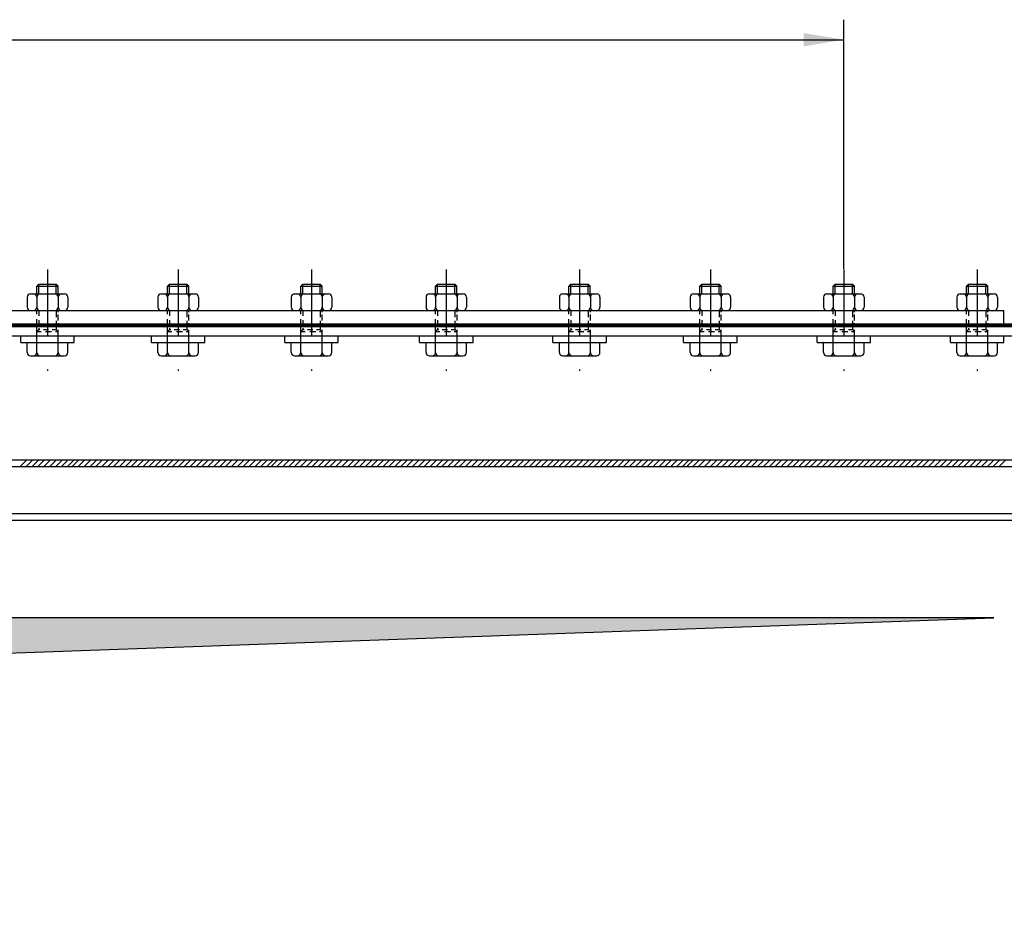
# Model space of a CAD drawing. Extents: x -672 to 590, y -425 to 416.
# Tile 28 of 31: x 143 to 217, y 136 to 203. Entities that reach past the tile are written whole.
import ezdxf

# ---------------------------------------------------------------- set-up
doc = ezdxf.new("R2010")
doc.units = 0
doc.header["$LTSCALE"] = 10
doc.header["$MEASUREMENT"] = 0
doc.linetypes.add('DASHDOT', pattern=[1, 0.5, -0.25, 0, -0.25])
doc.linetypes.add('HIDDEN2', pattern=[0.1875, 0.125, -0.0625])
doc.layers.get('0').update_dxf_attribs({"color": 4, "linetype": 'CONTINUOUS'})
for name, color, linetype in [('KANAL', 1, 'CONTINUOUS'), ('KOSMETYKA', 7, 'CONTINUOUS'), ('OSIE', 3, 'DASHDOT')]:
    doc.layers.add(name, color=color, linetype=linetype)

msp = doc.modelspace()

# ---------------------------------------------------------------- hatches: boundary and pattern name
at = {"layer": 'KANAL'}
msp.add_hatch(color=7, dxfattribs=at).paths.add_polyline_path([(-189.058119, 143.551004), (215.835239, 158.050178), (-203.744443, 158.050178), (-203.744443, -57.749964)])

# ---------------------------------------------------------------- linework, layer by layer
at = {"color": 6}
for p, q in [((144.079163, 182.903659), (144.229163, 183.053659)), ((144.079163, 182.903568), (145.679163, 182.903568)), ((144.229163, 183.053659), (145.529163, 183.053659)), ((145.679163, 182.903659), (145.529163, 183.053659)), ((153.879163, 182.903659), (154.029163, 183.053659)), ((153.879163, 182.903568), (155.479163, 182.903568)), ((154.029163, 183.053659), (155.329163, 183.053659)), ((155.479163, 182.903659), (155.329163, 183.053659)), ((163.879163, 182.903659), (164.029163, 183.053659)), ((163.879163, 182.903568), (165.479163, 182.903568)), ((164.029163, 183.053659), (165.329163, 183.053659)), ((165.479163, 182.903659), (165.329163, 183.053659)), ((173.979163, 182.903659), (174.129163, 183.053659)), ((173.979163, 182.903568), (175.579163, 182.903568)), ((174.129163, 183.053659), (175.429163, 183.053659)), ((175.579163, 182.903659), (175.429163, 183.053659)), ((183.979163, 182.903659), (184.129163, 183.053659)), ((183.979163, 182.903568), (185.579163, 182.903568)), ((184.129163, 183.053659), (185.429163, 183.053659)), ((185.579163, 182.903659), (185.429163, 183.053659)), ((193.779163, 182.903659), (193.929163, 183.053659)), ((193.779163, 182.903568), (195.379163, 182.903568)), ((193.929163, 183.053659), (195.229163, 183.053659)), ((195.379163, 182.903659), (195.229163, 183.053659)), ((203.779163, 182.903659), (203.929163, 183.053659)), ((203.779163, 182.903568), (205.379163, 182.903568)), ((203.929163, 183.053659), (205.229163, 183.053659)), ((205.379163, 182.903659), (205.229163, 183.053659)), ((213.779163, 182.903659), (213.929163, 183.053659)), ((213.779163, 182.903659), (213.929163, 183.053659)), ((213.779163, 182.903568), (215.379163, 182.903568)), ((213.779163, 182.903568), (215.379163, 182.903568)), ((213.929163, 183.053659), (215.229163, 183.053659)), ((213.929163, 183.053659), (215.229163, 183.053659)), ((215.379163, 182.903659), (215.229163, 183.053659)), ((215.379163, 182.903659), (215.229163, 183.053659)), ((144.079163, 179.509921), (144.229163, 179.659921)), ((145.679163, 179.509921), (145.529163, 179.659921)), ((153.879163, 179.509921), (154.029163, 179.659921)), ((155.479163, 179.509921), (155.329163, 179.659921)), ((163.879163, 179.509921), (164.029163, 179.659921)), ((165.479163, 179.509921), (165.329163, 179.659921)), ((173.979163, 179.509921), (174.129163, 179.659921)), ((175.579163, 179.509921), (175.429163, 179.659921)), ((183.979163, 179.509921), (184.129163, 179.659921)), ((185.579163, 179.509921), (185.429163, 179.659921)), ((193.779163, 179.509921), (193.929163, 179.659921)), ((195.379163, 179.509921), (195.229163, 179.659921)), ((203.779163, 179.509921), (203.929163, 179.659921)), ((205.379163, 179.509921), (205.229163, 179.659921)), ((213.779163, 179.509921), (213.929163, 179.659921)), ((213.779163, 179.509921), (213.929163, 179.659921)), ((215.379163, 179.509921), (215.229163, 179.659921)), ((215.379163, 179.509921), (215.229163, 179.659921))]:
    msp.add_line(p, q, dxfattribs=at)
at = {"color": 6, "linetype": 'Continuous'}
for p, q in [((144.079163, 182.329493), (144.079163, 182.903659)), ((145.679163, 182.329493), (145.679163, 182.903659)), ((153.879163, 182.329493), (153.879163, 182.903659)), ((155.479163, 182.329493), (155.479163, 182.903659)), ((163.879163, 182.329493), (163.879163, 182.903659)), ((165.479163, 182.329493), (165.479163, 182.903659)), ((173.979163, 182.329493), (173.979163, 182.903659)), ((175.579163, 182.329493), (175.579163, 182.903659)), ((183.979163, 182.329493), (183.979163, 182.903659)), ((185.579163, 182.329493), (185.579163, 182.903659)), ((193.779163, 182.329493), (193.779163, 182.903659)), ((195.379163, 182.329493), (195.379163, 182.903659)), ((203.779163, 182.329493), (203.779163, 182.903659)), ((205.379163, 182.329493), (205.379163, 182.903659)), ((213.779163, 182.329493), (213.779163, 182.903659)), ((213.779163, 182.329493), (213.779163, 182.903659)), ((215.379163, 182.329493), (215.379163, 182.903659)), ((215.379163, 182.329493), (215.379163, 182.903659)), ((143.359163, 182.079493), (143.359163, 181.329471)), ((143.609163, 182.329493), (146.149163, 182.329493)), ((144.079163, 182.079789), (144.079163, 181.329199)), ((145.683838, 182.079789), (145.683838, 181.329199)), ((146.399163, 182.079493), (146.399163, 181.329471)), ((153.159163, 182.079493), (153.159163, 181.329471)), ((153.409163, 182.329493), (155.949163, 182.329493)), ((153.879163, 182.079789), (153.879163, 181.329199)), ((155.483838, 182.079789), (155.483838, 181.329199)), ((156.199163, 182.079493), (156.199163, 181.329471)), ((163.159163, 182.079493), (163.159163, 181.329471)), ((163.409163, 182.329493), (165.949163, 182.329493)), ((163.879163, 182.079789), (163.879163, 181.329199)), ((165.483838, 182.079789), (165.483838, 181.329199)), ((166.199163, 182.079493), (166.199163, 181.329471)), ((173.259163, 182.079493), (173.259163, 181.329471)), ((173.509163, 182.329493), (176.049163, 182.329493)), ((173.979163, 182.079789), (173.979163, 181.329199)), ((175.583838, 182.079789), (175.583838, 181.329199)), ((176.299163, 182.079493), (176.299163, 181.329471)), ((183.259163, 182.079493), (183.259163, 181.329471)), ((183.509163, 182.329493), (186.049163, 182.329493)), ((183.979163, 182.079789), (183.979163, 181.329199)), ((185.583838, 182.079789), (185.583838, 181.329199)), ((186.299163, 182.079493), (186.299163, 181.329471)), ((193.059163, 182.079493), (193.059163, 181.329471)), ((193.309163, 182.329493), (195.849163, 182.329493)), ((193.779163, 182.079789), (193.779163, 181.329199)), ((195.383838, 182.079789), (195.383838, 181.329199)), ((196.099163, 182.079493), (196.099163, 181.329471)), ((203.059163, 182.079493), (203.059163, 181.329471)), ((203.309163, 182.329493), (205.849163, 182.329493)), ((203.779163, 182.079789), (203.779163, 181.329199)), ((205.383838, 182.079789), (205.383838, 181.329199)), ((206.099163, 182.079493), (206.099163, 181.329471)), ((213.059163, 182.079493), (213.059163, 181.329471)), ((213.059163, 182.079493), (213.059163, 181.329471)), ((213.309163, 182.329493), (215.849163, 182.329493)), ((213.309163, 182.329493), (215.849163, 182.329493)), ((213.779163, 182.079789), (213.779163, 181.329199)), ((213.779163, 182.079789), (213.779163, 181.329199)), ((215.383838, 182.079789), (215.383838, 181.329199)), ((215.383838, 182.079789), (215.383838, 181.329199)), ((216.099163, 182.079493), (216.099163, 181.329471)), ((216.099163, 182.079493), (216.099163, 181.329471)), ((143.609163, 181.079496), (146.149163, 181.079496)), ((153.409163, 181.079496), (155.949163, 181.079496)), ((163.409163, 181.079496), (165.949163, 181.079496)), ((173.509163, 181.079496), (176.049163, 181.079496)), ((183.509163, 181.079496), (186.049163, 181.079496)), ((193.309163, 181.079496), (195.849163, 181.079496)), ((203.309163, 181.079496), (205.849163, 181.079496)), ((213.309163, 181.079496), (215.849163, 181.079496)), ((213.309163, 181.079496), (215.849163, 181.079496)), ((142.874488, 178.679496), (146.883838, 178.679496)), ((143.359163, 177.94756), (143.359163, 178.679496)), ((144.079163, 177.947264), (144.079163, 178.679496)), ((145.683838, 177.947264), (145.683838, 178.679496)), ((146.399163, 177.94756), (146.399163, 178.679496)), ((152.674488, 178.679496), (156.683838, 178.679496)), ((153.159163, 177.94756), (153.159163, 178.679496)), ((153.879163, 177.947264), (153.879163, 178.679496)), ((155.483838, 177.947264), (155.483838, 178.679496)), ((156.199163, 177.94756), (156.199163, 178.679496)), ((162.674488, 178.679496), (166.683838, 178.679496)), ((163.159163, 177.94756), (163.159163, 178.679496)), ((163.879163, 177.947264), (163.879163, 178.679496)), ((165.483838, 177.947264), (165.483838, 178.679496)), ((166.199163, 177.94756), (166.199163, 178.679496)), ((172.774488, 178.679496), (176.783838, 178.679496)), ((173.259163, 177.94756), (173.259163, 178.679496)), ((173.979163, 177.947264), (173.979163, 178.679496)), ((175.583838, 177.947264), (175.583838, 178.679496)), ((176.299163, 177.94756), (176.299163, 178.679496)), ((182.774488, 178.679496), (186.783838, 178.679496)), ((183.259163, 177.94756), (183.259163, 178.679496)), ((183.979163, 177.947264), (183.979163, 178.679496)), ((185.583838, 177.947264), (185.583838, 178.679496)), ((186.299163, 177.94756), (186.299163, 178.679496)), ((192.574488, 178.679496), (196.583838, 178.679496)), ((193.059163, 177.94756), (193.059163, 178.679496)), ((193.779163, 177.947264), (193.779163, 178.679496)), ((195.383838, 177.947264), (195.383838, 178.679496)), ((196.099163, 177.94756), (196.099163, 178.679496)), ((202.574488, 178.679496), (206.583838, 178.679496)), ((203.059163, 177.94756), (203.059163, 178.679496)), ((203.779163, 177.947264), (203.779163, 178.679496)), ((205.383838, 177.947264), (205.383838, 178.679496)), ((206.099163, 177.94756), (206.099163, 178.679496)), ((212.574488, 178.679496), (216.583838, 178.679496)), ((212.574488, 178.679496), (216.583838, 178.679496)), ((213.059163, 177.94756), (213.059163, 178.679496)), ((213.059163, 177.94756), (213.059163, 178.679496)), ((213.779163, 177.947264), (213.779163, 178.679496)), ((213.779163, 177.947264), (213.779163, 178.679496)), ((215.383838, 177.947264), (215.383838, 178.679496)), ((215.383838, 177.947264), (215.383838, 178.679496)), ((216.099163, 177.94756), (216.099163, 178.679496)), ((216.099163, 177.94756), (216.099163, 178.679496)), ((143.609163, 177.69756), (146.149163, 177.69756)), ((153.409163, 177.69756), (155.949163, 177.69756)), ((163.409163, 177.69756), (165.949163, 177.69756)), ((173.509163, 177.69756), (176.049163, 177.69756)), ((183.509163, 177.69756), (186.049163, 177.69756)), ((193.309163, 177.69756), (195.849163, 177.69756)), ((203.309163, 177.69756), (205.849163, 177.69756)), ((213.309163, 177.69756), (215.849163, 177.69756)), ((213.309163, 177.69756), (215.849163, 177.69756))]:
    msp.add_line(p, q, dxfattribs=at)
at = {"color": 7, "linetype": 'Continuous'}
for p, q in [((144.229163, 182.329493), (144.229163, 183.05375)), ((145.529163, 182.329493), (145.529163, 183.05375)), ((154.029163, 182.329493), (154.029163, 183.05375)), ((155.329163, 182.329493), (155.329163, 183.05375)), ((164.029163, 182.329493), (164.029163, 183.05375)), ((165.329163, 182.329493), (165.329163, 183.05375)), ((174.129163, 182.329493), (174.129163, 183.05375)), ((175.429163, 182.329493), (175.429163, 183.05375)), ((184.129163, 182.329493), (184.129163, 183.05375)), ((185.429163, 182.329493), (185.429163, 183.05375)), ((193.929163, 182.329493), (193.929163, 183.05375)), ((195.229163, 182.329493), (195.229163, 183.05375)), ((203.929163, 182.329493), (203.929163, 183.05375)), ((205.229163, 182.329493), (205.229163, 183.05375)), ((213.929163, 182.329493), (213.929163, 183.05375)), ((213.929163, 182.329493), (213.929163, 183.05375)), ((215.229163, 182.329493), (215.229163, 183.05375)), ((215.229163, 182.329493), (215.229163, 183.05375))]:
    msp.add_line(p, q, dxfattribs=at)
at = {"color": 6, "linetype": 'HIDDEN2'}
for p, q in [((144.079163, 180.822067), (144.079163, 181.079496)), ((145.683838, 180.970017), (145.683838, 181.079496)), ((153.879163, 180.822067), (153.879163, 181.079496)), ((155.483838, 180.970017), (155.483838, 181.079496)), ((163.879163, 180.822067), (163.879163, 181.079496)), ((165.483838, 180.970017), (165.483838, 181.079496)), ((173.979163, 180.822067), (173.979163, 181.079496)), ((175.583838, 180.970017), (175.583838, 181.079496)), ((183.979163, 180.822067), (183.979163, 181.079496)), ((185.583838, 180.970017), (185.583838, 181.079496)), ((193.779163, 180.822067), (193.779163, 181.079496)), ((195.383838, 180.970017), (195.383838, 181.079496)), ((203.779163, 180.822067), (203.779163, 181.079496)), ((205.383838, 180.970017), (205.383838, 181.079496)), ((213.779163, 180.822067), (213.779163, 181.079496)), ((213.779163, 180.822067), (213.779163, 181.079496)), ((215.383838, 180.970017), (215.383838, 181.079496)), ((215.383838, 180.970017), (215.383838, 181.079496)), ((144.079163, 180.000121), (144.079163, 180.448668)), ((145.683838, 180.338293), (145.683838, 180.775098)), ((145.683838, 179.833384), (145.683838, 180.145723)), ((153.879163, 180.000121), (153.879163, 180.448668)), ((155.483838, 180.338293), (155.483838, 180.775098)), ((155.483838, 179.833384), (155.483838, 180.145723)), ((163.879163, 180.000121), (163.879163, 180.448668)), ((165.483838, 180.338293), (165.483838, 180.775098)), ((165.483838, 179.833384), (165.483838, 180.145723)), ((173.979163, 180.000121), (173.979163, 180.448668)), ((175.583838, 180.338293), (175.583838, 180.775098)), ((175.583838, 179.833384), (175.583838, 180.145723)), ((183.979163, 180.000121), (183.979163, 180.448668)), ((185.583838, 180.338293), (185.583838, 180.775098)), ((185.583838, 179.833384), (185.583838, 180.145723)), ((193.779163, 180.000121), (193.779163, 180.448668)), ((195.383838, 180.338293), (195.383838, 180.775098)), ((195.383838, 179.833384), (195.383838, 180.145723)), ((203.779163, 180.000121), (203.779163, 180.448668)), ((205.383838, 180.338293), (205.383838, 180.775098)), ((205.383838, 179.833384), (205.383838, 180.145723)), ((213.779163, 180.000121), (213.779163, 180.448668)), ((213.779163, 180.000121), (213.779163, 180.448668)), ((215.383838, 180.338293), (215.383838, 180.775098)), ((215.383838, 180.338293), (215.383838, 180.775098)), ((215.383838, 179.833384), (215.383838, 180.145723)), ((215.383838, 179.833384), (215.383838, 180.145723)), ((144.079163, 178.679496), (144.079163, 179.826338)), ((144.079163, 179.50983), (144.405947, 179.50983)), ((144.229163, 179.659921), (144.313546, 179.659921)), ((144.578263, 179.659921), (144.962851, 179.659921)), ((144.740589, 179.50983), (145.190108, 179.50983)), ((145.240054, 179.659921), (145.529163, 179.659921)), ((145.469808, 179.50983), (145.679163, 179.50983)), ((145.683838, 178.679496), (145.683838, 179.633768)), ((153.879163, 178.679496), (153.879163, 179.826338)), ((153.879163, 179.50983), (154.205947, 179.50983)), ((154.029163, 179.659921), (154.113546, 179.659921)), ((154.378263, 179.659921), (154.762851, 179.659921)), ((154.540589, 179.50983), (154.990108, 179.50983)), ((155.040054, 179.659921), (155.329163, 179.659921)), ((155.269808, 179.50983), (155.479163, 179.50983)), ((155.483838, 178.679496), (155.483838, 179.633768)), ((163.879163, 178.679496), (163.879163, 179.826338)), ((163.879163, 179.50983), (164.205947, 179.50983)), ((164.029163, 179.659921), (164.113546, 179.659921)), ((164.378263, 179.659921), (164.762851, 179.659921)), ((164.540589, 179.50983), (164.990108, 179.50983)), ((165.040054, 179.659921), (165.329163, 179.659921)), ((165.269808, 179.50983), (165.479163, 179.50983)), ((165.483838, 178.679496), (165.483838, 179.633768)), ((173.979163, 178.679496), (173.979163, 179.826338)), ((173.979163, 179.50983), (174.305947, 179.50983)), ((174.129163, 179.659921), (174.213546, 179.659921)), ((174.478263, 179.659921), (174.862851, 179.659921)), ((174.640589, 179.50983), (175.090108, 179.50983)), ((175.140054, 179.659921), (175.429163, 179.659921)), ((175.369808, 179.50983), (175.579163, 179.50983)), ((175.583838, 178.679496), (175.583838, 179.633768)), ((183.979163, 178.679496), (183.979163, 179.826338)), ((183.979163, 179.50983), (184.305947, 179.50983)), ((184.129163, 179.659921), (184.213546, 179.659921)), ((184.478263, 179.659921), (184.862851, 179.659921)), ((184.640589, 179.50983), (185.090108, 179.50983)), ((185.140054, 179.659921), (185.429163, 179.659921)), ((185.369808, 179.50983), (185.579163, 179.50983)), ((185.583838, 178.679496), (185.583838, 179.633768)), ((193.779163, 178.679496), (193.779163, 179.826338)), ((193.779163, 179.50983), (194.105947, 179.50983)), ((193.929163, 179.659921), (194.013546, 179.659921)), ((194.278263, 179.659921), (194.662851, 179.659921)), ((194.440589, 179.50983), (194.890108, 179.50983)), ((194.940054, 179.659921), (195.229163, 179.659921)), ((195.169808, 179.50983), (195.379163, 179.50983)), ((195.383838, 178.679496), (195.383838, 179.633768)), ((203.779163, 178.679496), (203.779163, 179.826338)), ((203.779163, 179.50983), (204.105947, 179.50983)), ((203.929163, 179.659921), (204.013546, 179.659921)), ((204.278263, 179.659921), (204.662851, 179.659921)), ((204.440589, 179.50983), (204.890108, 179.50983)), ((204.940054, 179.659921), (205.229163, 179.659921)), ((205.169808, 179.50983), (205.379163, 179.50983)), ((205.383838, 178.679496), (205.383838, 179.633768)), ((213.779163, 178.679496), (213.779163, 179.826338)), ((213.779163, 178.679496), (213.779163, 179.826338)), ((213.779163, 179.50983), (214.105947, 179.50983)), ((213.779163, 179.50983), (214.105947, 179.50983)), ((213.929163, 179.659921), (214.013546, 179.659921)), ((213.929163, 179.659921), (214.013546, 179.659921)), ((214.278263, 179.659921), (214.662851, 179.659921)), ((214.278263, 179.659921), (214.662851, 179.659921)), ((214.440589, 179.50983), (214.890108, 179.50983)), ((214.440589, 179.50983), (214.890108, 179.50983)), ((214.940054, 179.659921), (215.229163, 179.659921)), ((214.940054, 179.659921), (215.229163, 179.659921)), ((215.169808, 179.50983), (215.379163, 179.50983)), ((215.169808, 179.50983), (215.379163, 179.50983)), ((215.383838, 178.679496), (215.383838, 179.633768)), ((215.383838, 178.679496), (215.383838, 179.633768)), ((142.874488, 178.679496), (142.874488, 179.179496)), ((146.883838, 178.679496), (146.883838, 179.179496)), ((152.674488, 178.679496), (152.674488, 179.179496)), ((156.683838, 178.679496), (156.683838, 179.179496)), ((162.674488, 178.679496), (162.674488, 179.179496)), ((166.683838, 178.679496), (166.683838, 179.179496)), ((172.774488, 178.679496), (172.774488, 179.179496)), ((176.783838, 178.679496), (176.783838, 179.179496)), ((182.774488, 178.679496), (182.774488, 179.179496)), ((186.783838, 178.679496), (186.783838, 179.179496)), ((192.574488, 178.679496), (192.574488, 179.179496)), ((196.583838, 178.679496), (196.583838, 179.179496)), ((202.574488, 178.679496), (202.574488, 179.179496)), ((206.583838, 178.679496), (206.583838, 179.179496)), ((212.574488, 178.679496), (212.574488, 179.179496)), ((212.574488, 178.679496), (212.574488, 179.179496)), ((216.583838, 178.679496), (216.583838, 179.179496)), ((216.583838, 178.679496), (216.583838, 179.179496))]:
    msp.add_line(p, q, dxfattribs=at)
at = {"color": 7, "linetype": 'HIDDEN2'}
for p, q in [((144.229163, 181.079496), (144.229163, 180.688207)), ((145.529163, 181.079496), (145.529163, 180.582528)), ((154.029163, 181.079496), (154.029163, 180.688207)), ((155.329163, 181.079496), (155.329163, 180.582528)), ((164.029163, 181.079496), (164.029163, 180.688207)), ((165.329163, 181.079496), (165.329163, 180.582528)), ((174.129163, 181.079496), (174.129163, 180.688207)), ((175.429163, 181.079496), (175.429163, 180.582528)), ((184.129163, 181.079496), (184.129163, 180.688207)), ((185.429163, 181.079496), (185.429163, 180.582528)), ((193.929163, 181.079496), (193.929163, 180.688207)), ((195.229163, 181.079496), (195.229163, 180.582528)), ((203.929163, 181.079496), (203.929163, 180.688207)), ((205.229163, 181.079496), (205.229163, 180.582528)), ((213.929163, 181.079496), (213.929163, 180.688207)), ((213.929163, 181.079496), (213.929163, 180.688207)), ((215.229163, 181.079496), (215.229163, 180.582528)), ((215.229163, 181.079496), (215.229163, 180.582528)), ((144.229163, 180.366474), (144.229163, 179.936714)), ((145.529163, 180.314809), (145.529163, 180.011863)), ((154.029163, 180.366474), (154.029163, 179.936714)), ((155.329163, 180.314809), (155.329163, 180.011863)), ((164.029163, 180.366474), (164.029163, 179.936714)), ((165.329163, 180.314809), (165.329163, 180.011863)), ((174.129163, 180.366474), (174.129163, 179.936714)), ((175.429163, 180.314809), (175.429163, 180.011863)), ((184.129163, 180.366474), (184.129163, 179.936714)), ((185.429163, 180.314809), (185.429163, 180.011863)), ((193.929163, 180.366474), (193.929163, 179.936714)), ((195.229163, 180.314809), (195.229163, 180.011863)), ((203.929163, 180.366474), (203.929163, 179.936714)), ((205.229163, 180.314809), (205.229163, 180.011863)), ((213.929163, 180.366474), (213.929163, 179.936714)), ((213.929163, 180.366474), (213.929163, 179.936714)), ((215.229163, 180.314809), (215.229163, 180.011863)), ((215.229163, 180.314809), (215.229163, 180.011863)), ((144.229163, 179.755886), (144.229163, 179.659921)), ((145.529163, 179.826338), (145.529163, 179.659921)), ((154.029163, 179.755886), (154.029163, 179.659921)), ((155.329163, 179.826338), (155.329163, 179.659921)), ((164.029163, 179.755886), (164.029163, 179.659921)), ((165.329163, 179.826338), (165.329163, 179.659921)), ((174.129163, 179.755886), (174.129163, 179.659921)), ((175.429163, 179.826338), (175.429163, 179.659921)), ((184.129163, 179.755886), (184.129163, 179.659921)), ((185.429163, 179.826338), (185.429163, 179.659921)), ((193.929163, 179.755886), (193.929163, 179.659921)), ((195.229163, 179.826338), (195.229163, 179.659921)), ((203.929163, 179.755886), (203.929163, 179.659921)), ((205.229163, 179.826338), (205.229163, 179.659921)), ((213.929163, 179.755886), (213.929163, 179.659921)), ((213.929163, 179.755886), (213.929163, 179.659921)), ((215.229163, 179.826338), (215.229163, 179.659921)), ((215.229163, 179.826338), (215.229163, 179.659921))]:
    msp.add_line(p, q, dxfattribs=at)
at = {"color": 7}
for p, q in [((5.179163, 179.179496), (230.879163, 179.179496)), ((225.079163, 169.879496), (-214.720837, 169.879496)), ((225.079163, 169.379496), (-214.720837, 169.379496))]:
    msp.add_line(p, q, dxfattribs=at)
at = {"color": 0}
for p, q in [((143.314088, 169.879496), (142.814088, 169.379496)), ((143.75603, 169.879496), (143.25603, 169.379496)), ((144.197971, 169.879496), (143.697971, 169.379496)), ((144.639913, 169.879496), (144.139913, 169.379496)), ((145.081855, 169.879496), (144.581855, 169.379496)), ((145.523797, 169.879496), (145.023797, 169.379496)), ((145.965738, 169.879496), (145.465738, 169.379496)), ((146.40768, 169.879496), (145.90768, 169.379496)), ((146.849622, 169.879496), (146.349622, 169.379496)), ((147.214088, 169.879496), (146.714088, 169.379496)), ((147.65603, 169.879496), (147.15603, 169.379496)), ((148.097971, 169.879496), (147.597971, 169.379496)), ((148.539913, 169.879496), (148.039913, 169.379496)), ((148.981855, 169.879496), (148.481855, 169.379496)), ((149.423797, 169.879496), (148.923797, 169.379496)), ((149.865738, 169.879496), (149.365738, 169.379496)), ((150.30768, 169.879496), (149.80768, 169.379496)), ((150.749622, 169.879496), (150.249622, 169.379496)), ((151.191563, 169.879496), (150.691563, 169.379496)), ((151.633505, 169.879496), (151.133505, 169.379496)), ((152.075447, 169.879496), (151.575447, 169.379496)), ((152.517389, 169.879496), (152.017389, 169.379496)), ((152.95933, 169.879496), (152.45933, 169.379496)), ((153.401272, 169.879496), (152.901272, 169.379496)), ((153.843214, 169.879496), (153.343214, 169.379496)), ((154.285156, 169.879496), (153.785156, 169.379496)), ((154.727097, 169.879496), (154.227097, 169.379496)), ((155.169039, 169.879496), (154.669039, 169.379496)), ((155.610981, 169.879496), (155.110981, 169.379496)), ((156.052923, 169.879496), (155.552923, 169.379496)), ((156.494864, 169.879496), (155.994864, 169.379496)), ((156.936806, 169.879496), (156.436806, 169.379496)), ((157.378748, 169.879496), (156.878748, 169.379496)), ((157.82069, 169.879496), (157.32069, 169.379496)), ((158.262631, 169.879496), (157.762631, 169.379496)), ((158.704573, 169.879496), (158.204573, 169.379496)), ((159.146515, 169.879496), (158.646515, 169.379496)), ((159.588457, 169.879496), (159.088457, 169.379496)), ((160.030398, 169.879496), (159.530398, 169.379496)), ((160.47234, 169.879496), (159.97234, 169.379496)), ((160.914282, 169.879496), (160.414282, 169.379496)), ((161.356223, 169.879496), (160.856223, 169.379496)), ((161.798165, 169.879496), (161.298165, 169.379496)), ((162.114088, 169.879496), (161.614088, 169.379496)), ((162.55603, 169.879496), (162.05603, 169.379496)), ((162.997971, 169.879496), (162.497971, 169.379496)), ((163.439913, 169.879496), (162.939913, 169.379496)), ((163.881855, 169.879496), (163.381855, 169.379496)), ((164.323797, 169.879496), (163.823797, 169.379496)), ((164.765738, 169.879496), (164.265738, 169.379496)), ((165.20768, 169.879496), (164.70768, 169.379496)), ((165.649622, 169.879496), (165.149622, 169.379496)), ((166.091563, 169.879496), (165.591563, 169.379496)), ((166.533505, 169.879496), (166.033505, 169.379496)), ((166.975447, 169.879496), (166.475447, 169.379496)), ((167.417389, 169.879496), (166.917389, 169.379496)), ((167.85933, 169.879496), (167.35933, 169.379496)), ((168.301272, 169.879496), (167.801272, 169.379496)), ((168.743214, 169.879496), (168.243214, 169.379496)), ((169.185156, 169.879496), (168.685156, 169.379496)), ((169.627097, 169.879496), (169.127097, 169.379496)), ((170.069039, 169.879496), (169.569039, 169.379496)), ((170.510981, 169.879496), (170.010981, 169.379496)), ((170.952923, 169.879496), (170.452923, 169.379496)), ((171.394864, 169.879496), (170.894864, 169.379496)), ((171.836806, 169.879496), (171.336806, 169.379496)), ((172.278748, 169.879496), (171.778748, 169.379496)), ((172.72069, 169.879496), (172.22069, 169.379496)), ((173.162631, 169.879496), (172.662631, 169.379496)), ((173.604573, 169.879496), (173.104573, 169.379496)), ((174.046515, 169.879496), (173.546515, 169.379496)), ((174.488457, 169.879496), (173.988457, 169.379496)), ((174.930398, 169.879496), (174.430398, 169.379496)), ((175.37234, 169.879496), (174.87234, 169.379496)), ((175.814282, 169.879496), (175.314282, 169.379496)), ((176.256223, 169.879496), (175.756223, 169.379496)), ((176.698165, 169.879496), (176.198165, 169.379496)), ((177.140107, 169.879496), (176.640107, 169.379496)), ((177.582049, 169.879496), (177.082049, 169.379496)), ((178.02399, 169.879496), (177.52399, 169.379496)), ((178.388457, 169.879496), (177.888457, 169.379496)), ((178.830398, 169.879496), (178.330398, 169.379496)), ((179.27234, 169.879496), (178.77234, 169.379496)), ((179.714282, 169.879496), (179.214282, 169.379496)), ((180.156223, 169.879496), (179.656223, 169.379496)), ((180.598165, 169.879496), (180.098165, 169.379496)), ((181.040107, 169.879496), (180.540107, 169.379496)), ((181.482049, 169.879496), (180.982049, 169.379496)), ((181.92399, 169.879496), (181.42399, 169.379496)), ((182.365932, 169.879496), (181.865932, 169.379496)), ((182.807874, 169.879496), (182.307874, 169.379496)), ((183.249816, 169.879496), (182.749816, 169.379496)), ((183.691757, 169.879496), (183.191757, 169.379496)), ((184.133699, 169.879496), (183.633699, 169.379496)), ((184.575641, 169.879496), (184.075641, 169.379496)), ((185.017583, 169.879496), (184.517583, 169.379496)), ((185.459524, 169.879496), (184.959524, 169.379496)), ((185.901466, 169.879496), (185.401466, 169.379496)), ((186.343408, 169.879496), (185.843408, 169.379496)), ((186.78535, 169.879496), (186.28535, 169.379496)), ((187.227291, 169.879496), (186.727291, 169.379496)), ((187.669233, 169.879496), (187.169233, 169.379496)), ((188.111175, 169.879496), (187.611175, 169.379496)), ((188.553116, 169.879496), (188.053116, 169.379496)), ((188.995058, 169.879496), (188.495058, 169.379496)), ((189.437, 169.879496), (188.937, 169.379496)), ((189.878942, 169.879496), (189.378942, 169.379496)), ((190.320883, 169.879496), (189.820883, 169.379496)), ((190.762825, 169.879496), (190.262825, 169.379496)), ((191.204767, 169.879496), (190.704767, 169.379496)), ((191.646709, 169.879496), (191.146709, 169.379496)), ((192.08865, 169.879496), (191.58865, 169.379496)), ((192.530592, 169.879496), (192.030592, 169.379496)), ((192.972534, 169.879496), (192.472534, 169.379496)), ((193.288457, 169.879496), (192.788457, 169.379496)), ((193.730398, 169.879496), (193.230398, 169.379496)), ((194.17234, 169.879496), (193.67234, 169.379496)), ((194.614282, 169.879496), (194.114282, 169.379496)), ((195.056223, 169.879496), (194.556223, 169.379496)), ((195.498165, 169.879496), (194.998165, 169.379496)), ((195.940107, 169.879496), (195.440107, 169.379496)), ((196.382049, 169.879496), (195.882049, 169.379496)), ((196.82399, 169.879496), (196.32399, 169.379496)), ((197.265932, 169.879496), (196.765932, 169.379496)), ((197.707874, 169.879496), (197.207874, 169.379496)), ((198.149816, 169.879496), (197.649816, 169.379496)), ((198.591757, 169.879496), (198.091757, 169.379496)), ((199.033699, 169.879496), (198.533699, 169.379496)), ((199.475641, 169.879496), (198.975641, 169.379496)), ((199.917583, 169.879496), (199.417583, 169.379496)), ((200.359524, 169.879496), (199.859524, 169.379496)), ((200.801466, 169.879496), (200.301466, 169.379496)), ((201.243408, 169.879496), (200.743408, 169.379496)), ((201.68535, 169.879496), (201.18535, 169.379496)), ((202.127291, 169.879496), (201.627291, 169.379496)), ((202.569233, 169.879496), (202.069233, 169.379496)), ((203.011175, 169.879496), (202.511175, 169.379496)), ((203.453116, 169.879496), (202.953116, 169.379496)), ((203.895058, 169.879496), (203.395058, 169.379496)), ((204.337, 169.879496), (203.837, 169.379496)), ((204.778942, 169.879496), (204.278942, 169.379496)), ((205.220883, 169.879496), (204.720883, 169.379496)), ((205.662825, 169.879496), (205.162825, 169.379496)), ((206.104767, 169.879496), (205.604767, 169.379496)), ((206.546709, 169.879496), (206.046709, 169.379496)), ((206.98865, 169.879496), (206.48865, 169.379496)), ((207.430592, 169.879496), (206.930592, 169.379496)), ((207.872534, 169.879496), (207.372534, 169.379496)), ((208.314476, 169.879496), (207.814476, 169.379496)), ((208.756417, 169.879496), (208.256417, 169.379496)), ((209.198359, 169.879496), (208.698359, 169.379496)), ((209.640301, 169.879496), (209.140301, 169.379496)), ((210.082243, 169.879496), (209.582243, 169.379496)), ((210.524184, 169.879496), (210.024184, 169.379496)), ((210.966126, 169.879496), (210.466126, 169.379496)), ((211.408068, 169.879496), (210.908068, 169.379496)), ((211.85001, 169.879496), (211.35001, 169.379496)), ((212.291951, 169.879496), (211.791951, 169.379496)), ((212.733893, 169.879496), (212.233893, 169.379496)), ((213.175835, 169.879496), (212.675835, 169.379496)), ((213.617776, 169.879496), (213.117776, 169.379496)), ((214.059718, 169.879496), (213.559718, 169.379496)), ((214.50166, 169.879496), (214.00166, 169.379496)), ((214.943602, 169.879496), (214.443602, 169.379496)), ((215.385543, 169.879496), (214.885543, 169.379496)), ((215.827485, 169.879496), (215.327485, 169.379496)), ((216.269427, 169.879496), (215.769427, 169.379496)), ((216.711369, 169.879496), (216.211369, 169.379496))]:
    msp.add_line(p, q, dxfattribs=at)
at = {"color": 6, "linetype": 'Continuous'}
for centre, start, end in [((143.609163, 182.079493), 90, 180), ((143.829163, 182.079493), 0, 90), ((144.329162, 182.079493), 90, 180), ((145.433838, 182.079493), 0, 90), ((145.933838, 182.079493), 90, 180), ((146.149163, 182.079493), 360, 90), ((153.409163, 182.079493), 90, 180), ((153.629163, 182.079493), 0, 90), ((154.129162, 182.079493), 90, 180), ((155.233838, 182.079493), 0, 90), ((155.733838, 182.079493), 90, 180), ((155.949163, 182.079493), 360, 90), ((163.409163, 182.079493), 90, 180), ((163.629163, 182.079493), 0, 90), ((164.129162, 182.079493), 90, 180), ((165.233838, 182.079493), 0, 90), ((165.733838, 182.079493), 90, 180), ((165.949163, 182.079493), 360, 90), ((173.509163, 182.079493), 90, 180), ((173.729163, 182.079493), 0, 90), ((174.229162, 182.079493), 90, 180), ((175.333838, 182.079493), 0, 90), ((175.833838, 182.079493), 90, 180), ((176.049163, 182.079493), 360, 90), ((183.509163, 182.079493), 90, 180), ((183.729163, 182.079493), 0, 90), ((184.229162, 182.079493), 90, 180), ((185.333838, 182.079493), 0, 90), ((185.833838, 182.079493), 90, 180), ((186.049163, 182.079493), 360, 90), ((193.309163, 182.079493), 90, 180), ((193.529163, 182.079493), 0, 90), ((194.029162, 182.079493), 90, 180), ((195.133838, 182.079493), 0, 90), ((195.633838, 182.079493), 90, 180), ((195.849163, 182.079493), 360, 90), ((203.309163, 182.079493), 90, 180), ((203.529163, 182.079493), 0, 90), ((204.029162, 182.079493), 90, 180), ((205.133838, 182.079493), 0, 90), ((205.633838, 182.079493), 90, 180), ((205.849163, 182.079493), 360, 90), ((213.309163, 182.079493), 90, 180), ((213.309163, 182.079493), 90, 180), ((213.529163, 182.079493), 0, 90), ((213.529163, 182.079493), 0, 90), ((214.029162, 182.079493), 90, 180), ((214.029162, 182.079493), 90, 180), ((215.133838, 182.079493), 0, 90), ((215.133838, 182.079493), 0, 90), ((215.633838, 182.079493), 90, 180), ((215.633838, 182.079493), 90, 180), ((215.849163, 182.079493), 360, 90), ((215.849163, 182.079493), 360, 90), ((143.609163, 181.329496), 180, 270), ((143.829163, 181.329496), 270, 0), ((144.329162, 181.329496), 180, 270), ((145.433838, 181.329496), 270, 0), ((145.933838, 181.329496), 180, 270), ((146.149163, 181.329496), 270, 0), ((153.409163, 181.329496), 180, 270), ((153.629163, 181.329496), 270, 0), ((154.129162, 181.329496), 180, 270), ((155.233838, 181.329496), 270, 0), ((155.733838, 181.329496), 180, 270), ((155.949163, 181.329496), 270, 0), ((163.409163, 181.329496), 180, 270), ((163.629163, 181.329496), 270, 0), ((164.129162, 181.329496), 180, 270), ((165.233838, 181.329496), 270, 0), ((165.733838, 181.329496), 180, 270), ((165.949163, 181.329496), 270, 0), ((173.509163, 181.329496), 180, 270), ((173.729163, 181.329496), 270, 0), ((174.229162, 181.329496), 180, 270), ((175.333838, 181.329496), 270, 0), ((175.833838, 181.329496), 180, 270), ((176.049163, 181.329496), 270, 0), ((183.509163, 181.329496), 180, 270), ((183.729163, 181.329496), 270, 0), ((184.229162, 181.329496), 180, 270), ((185.333838, 181.329496), 270, 0), ((185.833838, 181.329496), 180, 270), ((186.049163, 181.329496), 270, 0), ((193.309163, 181.329496), 180, 270), ((193.529163, 181.329496), 270, 0), ((194.029162, 181.329496), 180, 270), ((195.133838, 181.329496), 270, 0), ((195.633838, 181.329496), 180, 270), ((195.849163, 181.329496), 270, 0), ((203.309163, 181.329496), 180, 270), ((203.529163, 181.329496), 270, 0), ((204.029162, 181.329496), 180, 270), ((205.133838, 181.329496), 270, 0), ((205.633838, 181.329496), 180, 270), ((205.849163, 181.329496), 270, 0), ((213.309163, 181.329496), 180, 270), ((213.309163, 181.329496), 180, 270), ((213.529163, 181.329496), 270, 0), ((213.529163, 181.329496), 270, 0), ((214.029162, 181.329496), 180, 270), ((214.029162, 181.329496), 180, 270), ((215.133838, 181.329496), 270, 0), ((215.133838, 181.329496), 270, 0), ((215.633838, 181.329496), 180, 270), ((215.633838, 181.329496), 180, 270), ((215.849163, 181.329496), 270, 0), ((215.849163, 181.329496), 270, 0), ((143.609163, 177.94756), 180, 270), ((143.829163, 177.94756), 270, 0), ((144.329162, 177.94756), 180, 270), ((145.433838, 177.94756), 270, 0), ((145.933838, 177.94756), 180, 270), ((146.149163, 177.94756), 270, 0), ((153.409163, 177.94756), 180, 270), ((153.629163, 177.94756), 270, 0), ((154.129162, 177.94756), 180, 270), ((155.233838, 177.94756), 270, 0), ((155.733838, 177.94756), 180, 270), ((155.949163, 177.94756), 270, 0), ((163.409163, 177.94756), 180, 270), ((163.629163, 177.94756), 270, 0), ((164.129162, 177.94756), 180, 270), ((165.233838, 177.94756), 270, 0), ((165.733838, 177.94756), 180, 270), ((165.949163, 177.94756), 270, 0), ((173.509163, 177.94756), 180, 270), ((173.729163, 177.94756), 270, 0), ((174.229162, 177.94756), 180, 270), ((175.333838, 177.94756), 270, 0), ((175.833838, 177.94756), 180, 270), ((176.049163, 177.94756), 270, 0), ((183.509163, 177.94756), 180, 270), ((183.729163, 177.94756), 270, 0), ((184.229162, 177.94756), 180, 270), ((185.333838, 177.94756), 270, 0), ((185.833838, 177.94756), 180, 270), ((186.049163, 177.94756), 270, 0), ((193.309163, 177.94756), 180, 270), ((193.529163, 177.94756), 270, 0), ((194.029162, 177.94756), 180, 270), ((195.133838, 177.94756), 270, 0), ((195.633838, 177.94756), 180, 270), ((195.849163, 177.94756), 270, 0), ((203.309163, 177.94756), 180, 270), ((203.529163, 177.94756), 270, 0), ((204.029162, 177.94756), 180, 270), ((205.133838, 177.94756), 270, 0), ((205.633838, 177.94756), 180, 270), ((205.849163, 177.94756), 270, 0), ((213.309163, 177.94756), 180, 270), ((213.309163, 177.94756), 180, 270), ((213.529163, 177.94756), 270, 0), ((213.529163, 177.94756), 270, 0), ((214.029162, 177.94756), 180, 270), ((214.029162, 177.94756), 180, 270), ((215.133838, 177.94756), 270, 0), ((215.133838, 177.94756), 270, 0), ((215.633838, 177.94756), 180, 270), ((215.633838, 177.94756), 180, 270), ((215.849163, 177.94756), 270, 0), ((215.849163, 177.94756), 270, 0)]:
    msp.add_arc(centre, 0.25, start, end, dxfattribs=at)
at = {"layer": 'KANAL'}
for p, q in [((5.179163, 181.079496), (216.579163, 181.079496)), ((216.579163, 180.079496), (216.579163, 181.079496)), ((5.179163, 180.079496), (230.879163, 180.079496)), ((5.179163, 179.879496), (230.879163, 179.879496))]:
    msp.add_line(p, q, dxfattribs=at)
at = {"layer": 'KANAL', "color": 4, "const_width": 0.2}
msp.add_lwpolyline([(235.679163, 48.879496), (235.679163, 175.179496, 0.414213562), (230.879163, 179.979496), (5.179163, 179.979496)], format="xyb", dxfattribs=at)
at = {"layer": 'KOSMETYKA', "color": 4}
for p, q in [((204.579163, 184.217951), (204.579163, 202.884848)), ((-194.220837, 201.384848), (204.579163, 201.384848))]:
    msp.add_line(p, q, dxfattribs=at)
at = {"layer": 'KOSMETYKA'}
for p, q in [((215.835239, 158.050178), (-203.744443, 158.050178)), ((-189.058119, 143.551004), (215.835239, 158.050178))]:
    msp.add_line(p, q, dxfattribs=at)
at = {"layer": 'KOSMETYKA', "color": 4}
msp.add_solid([(201.579163, 201.884848), (201.579163, 200.884848), (204.579163, 201.384848)], dxfattribs=at)
at = {"layer": 'OSIE'}
for p, q in [((144.879163, 184.155451), (144.879163, 176.296882)), ((154.679163, 184.155451), (154.679163, 176.296882)), ((164.679163, 184.155451), (164.679163, 176.296882)), ((174.779163, 184.155451), (174.779163, 176.296882)), ((184.779163, 184.155451), (184.779163, 176.296882)), ((194.579163, 184.155451), (194.579163, 176.296882)), ((204.579163, 184.155451), (204.579163, 176.296882)), ((214.579163, 184.155451), (214.579163, 176.296882)), ((214.579163, 184.155451), (214.579163, 176.296882))]:
    msp.add_line(p, q, dxfattribs=at)
at = {"layer": 'OSIE', "color": 1, "linetype": 'Continuous'}
for p, q in [((5.179163, 165.879496), (221.079163, 165.879496)), ((5.179163, 165.379496), (221.079163, 165.379496))]:
    msp.add_line(p, q, dxfattribs=at)

doc.saveas('drawing.dxf')
